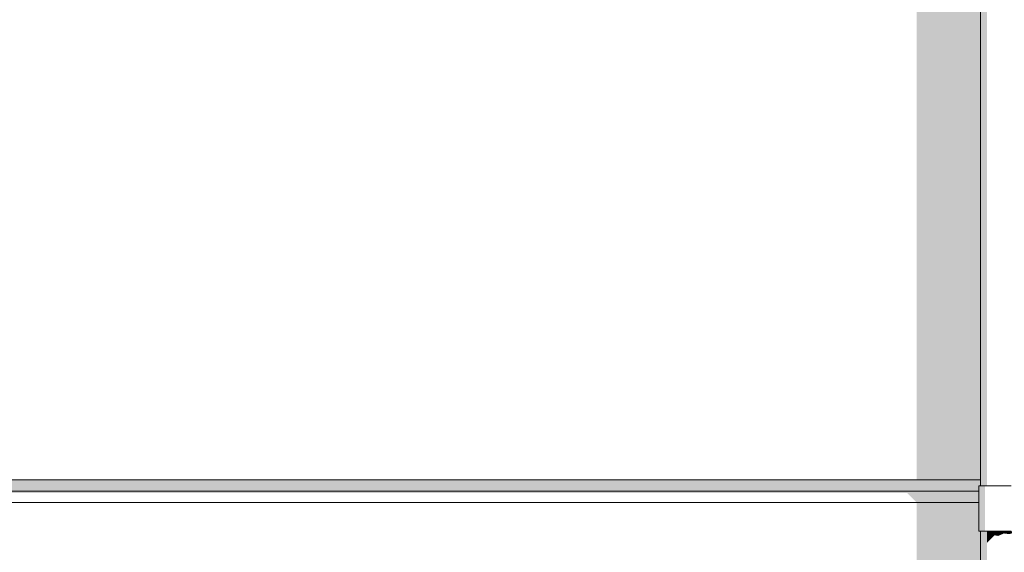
# Model space of a CAD drawing. Header units: millimetres. Extents: x 11 to 55443, y -2 to 19464.
# Tile 15 of 135: x 11380 to 13117, y 15046 to 15986. Entities that reach past the tile are written whole.
import ezdxf

# ---------------------------------------------------------------- set-up
doc = ezdxf.new("R2010")
doc.units = ezdxf.units.MM
doc.header["$MEASUREMENT"] = 0
doc.linetypes.add('Wipeout_Contour', pattern=[1000, 0, -1000])
doc.layers.add('Nowe_A__SCIANY', color=7, linetype='Continuous')
doc.layers.add('Nowe_A_WN_WYPOSAZENIE', color=7, linetype='Continuous')
doc.layers.add('Nowe_A__SCIANY_Nr_pióra__87', color=7, linetype='Continuous', lineweight=13)
doc.layers.add('Nowe_A_WN_WYPOSAZENIE_Nr_pióra__2', color=7, linetype='Continuous', lineweight=13)

# ---------------------------------------------------------------- blocks, each defined once
blk = doc.blocks.new('ElemPrzekroju_1_1', base_point=(7287.1, 10854))
at = {"color": 254, "linetype": 'Wipeout_Contour', "lineweight": 0, "ltscale": 74922.865864}
blk.add_wipeout([(6787.1, 16134), (6787.1, 15174), (13074.9, 15174), (13074.9, 16134)], dxfattribs=at).dxf.layer = 'Nowe_A__SCIANY'
at = {"color": 254, "linetype": 'Wipeout_Contour', "lineweight": 0, "ltscale": 113319.226691}
blk.add_wipeout([(13074.9, 15174), (6787.1, 15174), (6807.1, 15154), (13071.9, 15154), (13071.9, 15163.1), (13074.9, 15163.1)], dxfattribs=at).dxf.layer = 'Nowe_A__SCIANY'
at = {"layer": 'Nowe_A__SCIANY', "linetype": 'Continuous', "lineweight": 0, "true_color": 0x000000}
for points in [[(13074.9, 16134), (12962.4, 16134), (12962.4, 15174), (13074.9, 15174)], [(13074.9, 15174), (6787.1, 15174), (6807.1, 15154), (13071.9, 15154), (13071.9, 15163.1), (13074.9, 15163.1)]]:
    blk.add_hatch(color=18, dxfattribs=at).paths.add_polyline_path(points)
at = {"layer": 'Nowe_A__SCIANY_Nr_pióra__87', "color": 7, "linetype": 'Continuous', "lineweight": 13}
blk.add_line((6787.1, 15174), (13074.9, 15174), dxfattribs=at)
at = {"color": 254, "linetype": 'Wipeout_Contour', "lineweight": 0, "ltscale": 73209.515927}
blk.add_wipeout([(6787.1, 15134), (13071.9, 15134), (13071.9, 15154), (6807.1, 15154)], dxfattribs=at).dxf.layer = 'Nowe_A__SCIANY'
at = {"layer": 'Nowe_A__SCIANY_Nr_pióra__87', "color": 7, "linetype": 'Continuous', "lineweight": 13}
blk.add_line((6807.1, 15154), (13071.9, 15154), dxfattribs=at)
at = {"color": 254, "linetype": 'Wipeout_Contour', "lineweight": 0, "ltscale": 111503.275083}
blk.add_wipeout([(13071.9, 15134), (6787.1, 15134), (6787.1, 14174), (13074.9, 14174), (13074.9, 15083.1), (13071.9, 15083.1)], dxfattribs=at).dxf.layer = 'Nowe_A__SCIANY'
at = {"layer": 'Nowe_A__SCIANY', "linetype": 'Continuous', "lineweight": 0, "true_color": 0x000000}
for points in [[(6803.7, 15150.6), (12945.9, 15150.6), (12962.4, 15134), (13071.9, 15134), (13071.9, 15154), (6807.1, 15154)], [(12962.4, 14999), (12958.5, 14986.9), (12958.5, 14906.9), (12959.5, 14890.1), (12962.4, 14886.9), (12962.4, 14174), (13074.9, 14174), (13074.9, 15083.1), (13071.9, 15083.1), (13071.9, 15134), (12962.4, 15134)]]:
    blk.add_hatch(color=18, dxfattribs=at).paths.add_polyline_path(points)
at = {"layer": 'Nowe_A__SCIANY_Nr_pióra__87', "color": 7, "linetype": 'Continuous', "lineweight": 13}
blk.add_line((6787.1, 15134), (13071.9, 15134), dxfattribs=at)
blk = doc.blocks.new('ElemPrzekroju_24_1', base_point=(7287.1, 10854))
at = {"color": 254, "linetype": 'Wipeout_Contour', "lineweight": 0, "ltscale": 82406.159474}
blk.add_wipeout([(13116.3, 15163.1), (13133.6, 15163.1), (13133.6, 16583.1), (13116.3, 16583.1)], dxfattribs=at).dxf.layer = 'Nowe_A_WN_WYPOSAZENIE'
at = {"color": 254, "linetype": 'Wipeout_Contour', "lineweight": 0, "ltscale": 77879.774635}
blk.add_wipeout([(13116.3, 13663.1), (13133.6, 13663.1), (13133.6, 15083.1), (13116.3, 15083.1)], dxfattribs=at).dxf.layer = 'Nowe_A_WN_WYPOSAZENIE'
at = {"color": 254, "linetype": 'Wipeout_Contour', "lineweight": 0, "ltscale": 82363.22808}
blk.add_wipeout([(13099.9, 15163.1), (13116.3, 15163.1), (13116.3, 16583.1), (13099.9, 16583.1)], dxfattribs=at).dxf.layer = 'Nowe_A_WN_WYPOSAZENIE'
at = {"color": 254, "linetype": 'Wipeout_Contour', "lineweight": 0, "ltscale": 77834.345907}
blk.add_wipeout([(13116.3, 15083.1), (13099.9, 15083.1), (13099.9, 13663.1), (13116.3, 13663.1)], dxfattribs=at).dxf.layer = 'Nowe_A_WN_WYPOSAZENIE'
at = {"color": 254, "linetype": 'Wipeout_Contour', "lineweight": 0, "ltscale": 82325.500798}
blk.add_wipeout([(13086.6, 15163.1), (13099.9, 15163.1), (13099.9, 16583.1), (13086.6, 16583.1)], dxfattribs=at).dxf.layer = 'Nowe_A_WN_WYPOSAZENIE'
at = {"color": 254, "linetype": 'Wipeout_Contour', "lineweight": 0, "ltscale": 80085.871797}
blk.add_wipeout([(13129.3, 15083.1), (13129.3, 15163.1), (13111.9, 15163.1), (13111.9, 15083.1)], dxfattribs=at).dxf.layer = 'Nowe_A_WN_WYPOSAZENIE'
at = {"color": 254, "linetype": 'Wipeout_Contour', "lineweight": 0, "ltscale": 77794.421517}
blk.add_wipeout([(13086.6, 15083.1), (13086.6, 13663.1), (13099.9, 13663.1), (13099.9, 15083.1)], dxfattribs=at).dxf.layer = 'Nowe_A_WN_WYPOSAZENIE'
at = {"color": 254, "linetype": 'Wipeout_Contour', "lineweight": 0, "ltscale": 82297.514648}
blk.add_wipeout([(13078, 16583.1), (13078, 15163.1), (13086.6, 15163.1), (13086.6, 16583.1)], dxfattribs=at).dxf.layer = 'Nowe_A_WN_WYPOSAZENIE'
at = {"color": 254, "linetype": 'Wipeout_Contour', "lineweight": 0, "ltscale": 80042.156983}
blk.add_wipeout([(13111.9, 15083.1), (13111.9, 15163.1), (13095.9, 15163.1), (13095.9, 15083.1)], dxfattribs=at).dxf.layer = 'Nowe_A_WN_WYPOSAZENIE'
at = {"color": 254, "linetype": 'Wipeout_Contour', "lineweight": 0, "ltscale": 77764.804325}
blk.add_wipeout([(13078, 13663.1), (13086.6, 13663.1), (13086.6, 15083.1), (13078, 15083.1)], dxfattribs=at).dxf.layer = 'Nowe_A_WN_WYPOSAZENIE'
at = {"layer": 'Nowe_A_WN_WYPOSAZENIE', "linetype": 'Continuous', "lineweight": 0, "true_color": 0x000000}
for points in [[(13078, 16583.1), (13078, 15163.1), (13086.6, 15163.1), (13086.6, 16583.1)], [(13078, 13663.1), (13086.6, 13663.1), (13086.6, 15083.1), (13078, 15083.1)], [(13133.6, 15083.1), (13116.3, 15083.1), (13116.3, 15079.2), (13125.7, 15078), (13133.6, 15080.3)]]:
    blk.add_hatch(color=18, dxfattribs=at).paths.add_polyline_path(points)
at = {"layer": 'Nowe_A_WN_WYPOSAZENIE_Nr_pióra__2', "color": 7, "linetype": 'Continuous', "lineweight": 13}
for p, q in [((13129.3, 15163.1), (13111.9, 15163.1)), ((13129.3, 15083.1), (13111.9, 15083.1))]:
    blk.add_line(p, q, dxfattribs=at)
at = {"color": 254, "linetype": 'Wipeout_Contour', "lineweight": 0, "ltscale": 82282.629126}
blk.add_wipeout([(13074.9, 16583.1), (13074.9, 15163.1), (13078, 15163.1), (13078, 16583.1)], dxfattribs=at).dxf.layer = 'Nowe_A_WN_WYPOSAZENIE'
at = {"color": 254, "linetype": 'Wipeout_Contour', "lineweight": 0, "ltscale": 77749.050694}
blk.add_wipeout([(13074.9, 15083.1), (13074.9, 13663.1), (13078, 13663.1), (13078, 15083.1)], dxfattribs=at).dxf.layer = 'Nowe_A_WN_WYPOSAZENIE'
at = {"layer": 'Nowe_A_WN_WYPOSAZENIE', "linetype": 'Continuous', "lineweight": 0, "true_color": 0x000000}
for points in [[(13074.9, 16583.1), (13074.9, 15163.1), (13078, 15163.1), (13078, 16583.1)], [(13074.9, 15083.1), (13074.9, 13663.1), (13078, 13663.1), (13078, 15083.1)]]:
    blk.add_hatch(color=18, dxfattribs=at).paths.add_polyline_path(points)
at = {"color": 254, "linetype": 'Wipeout_Contour', "lineweight": 0, "ltscale": 80004.430113}
blk.add_wipeout([(13095.9, 15083.1), (13095.9, 15163.1), (13083.1, 15163.1), (13083.1, 15083.1)], dxfattribs=at).dxf.layer = 'Nowe_A_WN_WYPOSAZENIE'
at = {"layer": 'Nowe_A_WN_WYPOSAZENIE', "linetype": 'Continuous', "lineweight": 0, "true_color": 0x000000}
blk.add_hatch(color=18, dxfattribs=at).paths.add_polyline_path([(13116.3, 15083.1), (13099.9, 15083.1), (13099.9, 15076), (13106.1, 15074.8), (13116.3, 15079.2)])
at = {"layer": 'Nowe_A_WN_WYPOSAZENIE_Nr_pióra__2', "color": 7, "linetype": 'Continuous', "lineweight": 13}
for p, q in [((13111.9, 15163.1), (13095.9, 15163.1)), ((13111.9, 15083.1), (13095.9, 15083.1))]:
    blk.add_line(p, q, dxfattribs=at)
at = {"color": 254, "linetype": 'Wipeout_Contour', "lineweight": 0, "ltscale": 79976.765367}
blk.add_wipeout([(13083.1, 15083.1), (13083.1, 15163.1), (13074.8, 15163.1), (13074.8, 15083.1)], dxfattribs=at).dxf.layer = 'Nowe_A_WN_WYPOSAZENIE'
at = {"layer": 'Nowe_A_WN_WYPOSAZENIE', "linetype": 'Continuous', "lineweight": 0, "true_color": 0x000000}
for points in [[(13083.1, 15083.1), (13083.1, 15163.1), (13074.8, 15163.1), (13074.8, 15083.1)], [(13086.6, 15083.1), (13086.6, 15062.6), (13099.9, 15076), (13099.9, 15083.1)]]:
    blk.add_hatch(color=18, dxfattribs=at).paths.add_polyline_path(points)
at = {"color": 254, "linetype": 'Wipeout_Contour', "lineweight": 0, "ltscale": 79962.145678}
blk.add_wipeout([(13074.8, 15083.1), (13074.8, 15163.1), (13071.9, 15163.1), (13071.9, 15083.1)], dxfattribs=at).dxf.layer = 'Nowe_A_WN_WYPOSAZENIE'
at = {"layer": 'Nowe_A_WN_WYPOSAZENIE', "linetype": 'Continuous', "lineweight": 0, "true_color": 0x000000}
blk.add_hatch(color=18, dxfattribs=at).paths.add_polyline_path([(13074.8, 15083.1), (13074.8, 15163.1), (13071.9, 15163.1), (13071.9, 15083.1)])
at = {"layer": 'Nowe_A_WN_WYPOSAZENIE_Nr_pióra__2', "color": 7, "linetype": 'Continuous', "lineweight": 13}
for p, q in [((13074.9, 15163.1), (13074.9, 16583.1)), ((13074.8, 15163.1), (13071.9, 15163.1)), ((13071.9, 15083.1), (13071.9, 15163.1)), ((13083.1, 15163.1), (13074.8, 15163.1)), ((13095.9, 15163.1), (13083.1, 15163.1)), ((13074.8, 15083.1), (13071.9, 15083.1)), ((13083.1, 15083.1), (13074.8, 15083.1)), ((13074.9, 13663.1), (13074.9, 15083.1)), ((13095.9, 15083.1), (13083.1, 15083.1))]:
    blk.add_line(p, q, dxfattribs=at)

msp = doc.modelspace()

# ---------------------------------------------------------------- block references
at = {"layer": 'Nowe_A__SCIANY', "lineweight": 0}
msp.add_blockref('ElemPrzekroju_1_1', (7287.1, 10854), dxfattribs=at)

# ---------------------------------------------------------------- next in the draw order: block references
at = {"layer": 'Nowe_A_WN_WYPOSAZENIE', "lineweight": 0}
msp.add_blockref('ElemPrzekroju_24_1', (7287.1, 10854), dxfattribs=at)

doc.saveas('drawing.dxf')
